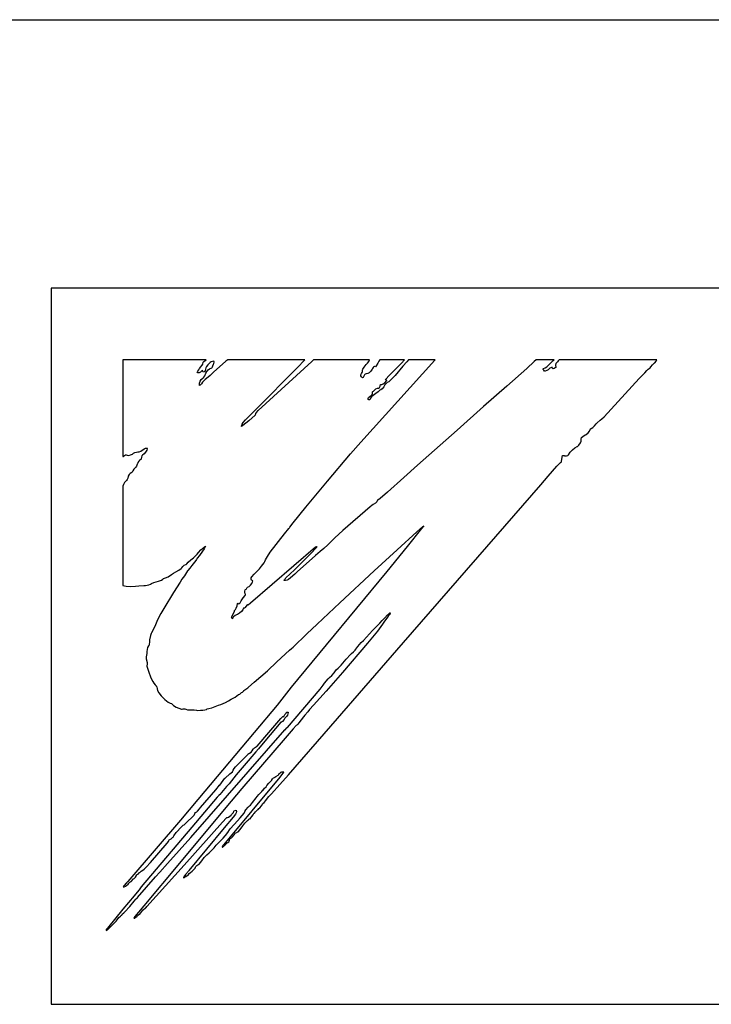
# Model space of a CAD drawing. Header units: millimetres. Extents: x 92 to 1223, y 92 to 847.
# Tile 25 of 41: x 731.32 to 735.19, y 649.5 to 655. Entities that reach past the tile are written whole.
import ezdxf

# ---------------------------------------------------------------- set-up
doc = ezdxf.new("R2010")
doc.units = ezdxf.units.MM
doc.header["$LTSCALE"] = 69.3
doc.layers.add('ALL_CURVE', color=7, linetype='CONTINUOUS')
doc.layers.add('ALL_FEATURES', color=7, linetype='CONTINUOUS')

msp = doc.modelspace()

# ---------------------------------------------------------------- linework, layer by layer
at = {"layer": 'ALL_CURVE', "color": 4, "linetype": 'CONTINUOUS'}
for p, q in [((731.5, 653.5), (731.5, 649.5)), ((768.5, 653.5), (731.5, 653.5)), ((731.5, 649.5), (749.5, 649.5))]:
    msp.add_line(p, q, dxfattribs=at)
at = {"layer": 'ALL_FEATURES', "color": 7, "linetype": 'CONTINUOUS'}
msp.add_line((661, 655), (769, 655), dxfattribs=at)
at = {"layer": 'ALL_FEATURES', "color": 40, "linetype": 'CONTINUOUS'}
for p, q in [((731.9, 653.1), (731.9, 652.5596)), ((732.3646, 653.1), (731.9, 653.1)), ((732.3409, 653.0682), (732.3436, 653.0707)), ((732.3436, 653.0707), (732.3471, 653.0767)), ((732.3471, 653.0767), (732.3486, 653.0875)), ((732.3486, 653.0875), (732.3529, 653.0907)), ((732.3529, 653.0907), (732.3633, 653.0984)), ((732.3633, 653.0984), (732.3646, 653.1)), ((732.3738, 653.0715), (732.3667, 653.062)), ((732.3831, 653.0815), (732.3738, 653.0715)), ((732.3881, 653.0851), (732.3831, 653.0815)), ((732.3938, 653.0881), (732.3881, 653.0851)), ((732.4082, 653.0925), (732.3938, 653.0881)), ((732.4021, 653.0674), (732.4051, 653.0751)), ((732.4755, 653.0921), (732.4051, 653.0304)), ((732.4051, 653.0751), (732.4073, 653.0794)), ((732.4073, 653.0794), (732.4091, 653.0868)), ((732.4091, 653.0868), (732.4082, 653.0925)), ((732.4802, 653.0964), (732.4755, 653.0921)), ((732.4854, 653.1), (732.4802, 653.0964)), ((732.9156, 653.1), (732.4854, 653.1)), ((732.9547, 653.091), (732.6549, 652.8166)), ((732.8746, 653.0577), (732.9135, 653.0976)), ((732.9135, 653.0976), (732.9156, 653.1)), ((732.9648, 653.1), (732.9547, 653.091)), ((733.2765, 653.1), (732.9648, 653.1)), ((733.2283, 652.6404), (733.6419, 653.0976)), ((733.2476, 653.059), (733.2596, 653.0735)), ((733.2596, 653.0735), (733.2658, 653.0808)), ((733.2658, 653.0808), (733.2729, 653.0908)), ((733.2729, 653.0908), (733.2765, 653.1)), ((733.3243, 653.0822), (733.3152, 653.0664)), ((733.3299, 653.0919), (733.3243, 653.0822)), ((733.3358, 653.1), (733.3299, 653.0919)), ((733.4736, 653.1), (733.3358, 653.1)), ((733.4366, 653.0622), (733.4557, 653.0815)), ((733.4557, 653.0815), (733.4736, 653.1)), ((733.4857, 653.0894), (733.4644, 653.0646)), ((733.4955, 653.1), (733.4857, 653.0894)), ((733.6439, 653.1), (733.4955, 653.1)), ((733.6419, 653.0976), (733.6439, 653.1)), ((734.1967, 653.0902), (734.1552, 653.0521)), ((734.2077, 653.1), (734.1967, 653.0902)), ((734.3089, 653.1), (734.2077, 653.1)), ((734.2686, 653.0618), (734.2829, 653.0751)), ((734.2829, 653.0751), (734.291, 653.0836)), ((734.291, 653.0836), (734.3037, 653.0964)), ((734.3037, 653.0964), (734.3089, 653.1)), ((734.3187, 653.079), (734.3164, 653.0703)), ((734.3164, 653.0703), (734.3172, 653.0577)), ((734.3231, 653.085), (734.3187, 653.079)), ((734.3237, 653.0855), (734.3231, 653.085)), ((734.3277, 653.0891), (734.3237, 653.0855)), ((734.331, 653.0936), (734.3277, 653.0891)), ((734.3365, 653.1), (734.331, 653.0936)), ((734.8826, 653.1), (734.3365, 653.1)), ((734.8496, 653.0617), (734.8572, 653.0716)), ((734.8572, 653.0716), (734.8688, 653.0825)), ((734.8688, 653.0825), (734.8705, 653.084)), ((734.8705, 653.084), (734.8786, 653.0925)), ((734.8786, 653.0925), (734.8826, 653.1)), ((732.3142, 653.0285), (732.3185, 653.0362)), ((732.3189, 653.0271), (732.3142, 653.0285)), ((732.3185, 653.0362), (732.3242, 653.0436)), ((732.3261, 653.028), (732.3189, 653.0271)), ((732.3242, 653.0436), (732.3287, 653.0512)), ((732.3328, 653.0304), (732.3261, 653.028)), ((732.3287, 653.0512), (732.3345, 653.0617)), ((732.3369, 653.0339), (732.3328, 653.0304)), ((732.3345, 653.0617), (732.3409, 653.0682)), ((732.3409, 653.0383), (732.3369, 653.0339)), ((732.3449, 653.0403), (732.3409, 653.0383)), ((732.3467, 653.0343), (732.3449, 653.0403)), ((732.3492, 653.0307), (732.3467, 653.0343)), ((732.3536, 653.0329), (732.3492, 653.0307)), ((732.3567, 653.0354), (732.3536, 653.0329)), ((732.3603, 653.0411), (732.3567, 653.0354)), ((732.3582, 653.0115), (732.3631, 653.025)), ((732.3632, 653.0544), (732.3603, 653.0411)), ((732.3631, 653.025), (732.3687, 653.0357)), ((732.3667, 653.062), (732.3632, 653.0544)), ((732.3687, 653.0357), (732.3756, 653.0437)), ((732.3756, 653.0437), (732.3843, 653.049)), ((732.3843, 653.049), (732.3958, 653.055)), ((732.4051, 653.0304), (732.3873, 653.0132)), ((732.3958, 653.055), (732.3987, 653.0576)), ((732.3987, 653.0576), (732.4004, 653.0602)), ((732.4004, 653.0602), (732.4018, 653.0661)), ((732.4018, 653.0661), (732.4021, 653.0674)), ((732.642, 652.8231), (732.8746, 653.0577)), ((733.229, 653.0102), (733.2293, 653.0164)), ((733.2293, 653.0164), (733.2329, 653.0243)), ((733.2329, 653.0243), (733.2364, 653.0295)), ((733.2364, 653.0295), (733.2379, 653.034)), ((733.2379, 653.034), (733.2382, 653.043)), ((733.2382, 653.043), (733.2383, 653.0437)), ((733.2383, 653.0437), (733.2395, 653.0484)), ((733.2395, 653.0484), (733.2476, 653.059)), ((733.2497, 653.0154), (733.2446, 653.0058)), ((733.254, 653.0203), (733.2497, 653.0154)), ((733.2584, 653.0217), (733.254, 653.0203)), ((733.2671, 653.0231), (733.2584, 653.0217)), ((733.2757, 653.0277), (733.2671, 653.0231)), ((733.2841, 653.0358), (733.2757, 653.0277)), ((733.2919, 653.0474), (733.2841, 653.0358)), ((733.2944, 653.0521), (733.2919, 653.0474)), ((733.297, 653.0566), (733.2944, 653.0521)), ((733.2996, 653.0595), (733.297, 653.0566)), ((733.3046, 653.062), (733.2996, 653.0595)), ((733.3115, 653.0617), (733.3046, 653.062)), ((733.3152, 653.0664), (733.3115, 653.0617)), ((733.3859, 653.0109), (733.4366, 653.0622)), ((733.4644, 653.0646), (733.4198, 653.0133)), ((734.1552, 653.0521), (734.0444, 652.9538)), ((734.2478, 653.0506), (734.2488, 653.0518)), ((734.2478, 653.0467), (734.2478, 653.0506)), ((734.2502, 653.0418), (734.2478, 653.0467)), ((734.2488, 653.0518), (734.2583, 653.0549)), ((734.2548, 653.0371), (734.2502, 653.0418)), ((734.2582, 653.0363), (734.2548, 653.0371)), ((734.268, 653.0401), (734.2582, 653.0363)), ((734.2583, 653.0549), (734.2686, 653.0618)), ((734.2745, 653.0442), (734.268, 653.0401)), ((734.2799, 653.0496), (734.2745, 653.0442)), ((734.2848, 653.0542), (734.2799, 653.0496)), ((734.2933, 653.0579), (734.2848, 653.0542)), ((734.2967, 653.059), (734.2933, 653.0579)), ((734.2997, 653.0524), (734.2967, 653.059)), ((734.3016, 653.0508), (734.2997, 653.0524)), ((734.3036, 653.0502), (734.3016, 653.0508)), ((734.3082, 653.0512), (734.3036, 653.0502)), ((734.3142, 653.0553), (734.3082, 653.0512)), ((734.3172, 653.0577), (734.3142, 653.0553)), ((734.799, 653.0103), (734.8155, 653.0269)), ((734.8155, 653.0269), (734.8257, 653.04)), ((734.8257, 653.04), (734.8313, 653.0461)), ((734.8313, 653.0461), (734.8346, 653.0485)), ((734.8346, 653.0485), (734.8443, 653.0556)), ((734.8443, 653.0556), (734.8496, 653.0617)), ((732.3281, 652.9572), (732.3284, 652.9703)), ((732.3284, 652.9703), (732.3296, 652.9761)), ((732.3296, 652.9761), (732.3315, 652.9811)), ((732.3381, 652.9668), (732.3307, 652.9585)), ((732.3315, 652.9811), (732.3374, 652.9898)), ((732.3374, 652.9898), (732.3479, 652.9995)), ((732.3451, 652.9751), (732.3381, 652.9668)), ((732.3603, 652.991), (732.3451, 652.9751)), ((732.3479, 652.9995), (732.3521, 653.0035)), ((732.3521, 653.0035), (732.3582, 653.0115)), ((732.3756, 653.0034), (732.3603, 652.991)), ((732.3873, 653.0132), (732.3756, 653.0034)), ((733.2319, 653.0048), (733.229, 653.0102)), ((733.2389, 653.0003), (733.2319, 653.0048)), ((733.2414, 653.001), (733.2389, 653.0003)), ((733.2446, 653.0058), (733.2414, 653.001)), ((733.3373, 652.9527), (733.3388, 652.9621)), ((733.3388, 652.9621), (733.3454, 652.962)), ((733.3454, 652.962), (733.3531, 652.9651)), ((733.3531, 652.9651), (733.3624, 652.9723)), ((733.3624, 652.9723), (733.3725, 652.983)), ((733.3703, 652.9684), (733.363, 652.9596)), ((733.3673, 652.9894), (733.3697, 652.993)), ((733.3684, 652.9873), (733.3673, 652.9894)), ((733.3729, 652.9859), (733.3684, 652.9873)), ((733.3697, 652.993), (733.3859, 653.0109)), ((733.3766, 652.9727), (733.3703, 652.9684)), ((733.3725, 652.983), (733.3748, 652.9854)), ((733.3748, 652.9854), (733.3729, 652.9859)), ((733.3862, 652.978), (733.3766, 652.9727)), ((733.3921, 652.9839), (733.3862, 652.978)), ((733.4198, 653.0133), (733.3921, 652.9839)), ((734.5871, 652.7816), (734.7835, 652.9966)), ((734.7835, 652.9966), (734.7923, 653.0044)), ((734.7923, 653.0044), (734.799, 653.0103)), ((732.3307, 652.9585), (732.3281, 652.9572)), ((733.2864, 652.9003), (733.2915, 652.9058)), ((733.2915, 652.9058), (733.2935, 652.9119)), ((733.2932, 652.917), (733.2947, 652.9217)), ((733.2935, 652.9119), (733.2932, 652.917)), ((733.2947, 652.9217), (733.2968, 652.9238)), ((733.2968, 652.9238), (733.3001, 652.9258)), ((733.3124, 652.9111), (733.2981, 652.9016)), ((733.3001, 652.9258), (733.3025, 652.9284)), ((733.3025, 652.9284), (733.3066, 652.9333)), ((733.3066, 652.9333), (733.3134, 652.9383)), ((733.326, 652.9212), (733.3124, 652.9111)), ((733.3134, 652.9383), (733.3223, 652.941)), ((733.3223, 652.941), (733.327, 652.9423)), ((733.3344, 652.9302), (733.326, 652.9212)), ((733.327, 652.9423), (733.3332, 652.9463)), ((733.3332, 652.9463), (733.3373, 652.9527)), ((733.3413, 652.9326), (733.3344, 652.9302)), ((733.3482, 652.9386), (733.3413, 652.9326)), ((733.3565, 652.9498), (733.3482, 652.9386)), ((733.363, 652.9596), (733.3565, 652.9498)), ((734.0444, 652.9538), (733.9142, 652.8396)), ((733.2692, 652.8839), (733.2724, 652.8895)), ((733.2696, 652.8793), (733.2692, 652.8839)), ((733.2703, 652.8781), (733.2696, 652.8793)), ((733.2738, 652.8757), (733.2703, 652.8781)), ((733.2724, 652.8895), (733.2791, 652.8951)), ((733.2783, 652.8765), (733.2738, 652.8757)), ((733.28, 652.8791), (733.2783, 652.8765)), ((733.2791, 652.8951), (733.2864, 652.9003)), ((733.2826, 652.8861), (733.28, 652.8791)), ((733.2879, 652.8932), (733.2826, 652.8861)), ((733.2981, 652.9016), (733.2879, 652.8932)), ((732.599, 652.78), (732.642, 652.8231)), ((732.641, 652.8003), (732.6394, 652.7912)), ((732.6454, 652.8079), (732.641, 652.8003)), ((732.652, 652.8143), (732.6454, 652.8079)), ((732.6549, 652.8166), (732.652, 652.8143)), ((733.9142, 652.8396), (733.7679, 652.7071)), ((732.5652, 652.7394), (732.5656, 652.7402)), ((732.5656, 652.7402), (732.5711, 652.7493)), ((732.6027, 652.76), (732.5701, 652.733)), ((732.5711, 652.7493), (732.584, 652.7647)), ((732.584, 652.7647), (732.599, 652.78)), ((732.6394, 652.7912), (732.6027, 652.76)), ((734.5344, 652.7316), (734.5427, 652.7421)), ((734.5427, 652.7421), (734.5486, 652.7487)), ((734.5486, 652.7487), (734.5649, 652.7621)), ((734.5649, 652.7621), (734.5744, 652.7698)), ((734.5744, 652.7698), (734.5871, 652.7816)), ((732.5701, 652.733), (732.5615, 652.7269)), ((732.5615, 652.7269), (732.5619, 652.7312)), ((732.5619, 652.7312), (732.5652, 652.7394)), ((733.7679, 652.7071), (733.5454, 652.5113)), ((734.4866, 652.6836), (734.498, 652.6925)), ((734.498, 652.6925), (734.5063, 652.7022)), ((734.5063, 652.7022), (734.512, 652.7139)), ((734.512, 652.7139), (734.5145, 652.7165)), ((734.5145, 652.7165), (734.5239, 652.7228)), ((734.5239, 652.7228), (734.5344, 652.7316)), ((733.1708, 652.5747), (733.2283, 652.6404)), ((734.4469, 652.624), (734.4556, 652.6364)), ((734.4556, 652.6364), (734.4596, 652.6455)), ((734.4592, 652.6553), (734.4595, 652.6592)), ((734.4599, 652.6509), (734.4592, 652.6553)), ((734.4595, 652.6592), (734.4623, 652.6658)), ((734.4596, 652.6455), (734.4599, 652.6509)), ((734.4623, 652.6658), (734.4687, 652.672)), ((734.4687, 652.672), (734.4813, 652.6802)), ((734.4813, 652.6802), (734.4866, 652.6836)), ((731.9535, 652.5735), (731.9592, 652.578)), ((731.9592, 652.578), (731.9667, 652.5829)), ((731.9667, 652.5829), (731.9756, 652.5851)), ((731.9756, 652.5851), (731.984, 652.5854)), ((731.984, 652.5854), (731.9902, 652.5861)), ((731.9902, 652.5861), (731.9997, 652.5907)), ((731.9997, 652.5907), (732.0179, 652.6036)), ((732.0179, 652.6036), (732.0262, 652.6071)), ((732.0263, 652.5839), (732.0179, 652.5744)), ((732.0262, 652.6071), (732.034, 652.6075)), ((732.033, 652.5963), (732.0263, 652.5839)), ((732.0361, 652.6022), (732.033, 652.5963)), ((732.034, 652.6075), (732.0359, 652.6067)), ((732.0359, 652.6067), (732.0367, 652.6055)), ((732.0367, 652.6055), (732.0361, 652.6022)), ((734.3882, 652.569), (734.3986, 652.5848)), ((734.3986, 652.5848), (734.411, 652.5981)), ((734.411, 652.5981), (734.4246, 652.6086)), ((734.4246, 652.6086), (734.437, 652.6154)), ((734.437, 652.6154), (734.4391, 652.6165)), ((734.4391, 652.6165), (734.4448, 652.6215)), ((734.4448, 652.6215), (734.4469, 652.624)), ((731.9, 652.5596), (731.9036, 652.56)), ((731.9036, 652.56), (731.9073, 652.564)), ((731.9073, 652.564), (731.9098, 652.5664)), ((731.9098, 652.5664), (731.9151, 652.5686)), ((731.9151, 652.5686), (731.9187, 652.5687)), ((731.9187, 652.5687), (731.9232, 652.5678)), ((731.9232, 652.5678), (731.933, 652.5664)), ((731.933, 652.5664), (731.9432, 652.5684)), ((731.9432, 652.5684), (731.9535, 652.5735)), ((731.9828, 652.5259), (731.9809, 652.519)), ((731.9882, 652.5332), (731.9828, 652.5259)), ((731.9929, 652.5377), (731.9882, 652.5332)), ((732.0011, 652.5451), (731.9929, 652.5377)), ((732.0037, 652.5554), (732.0011, 652.5451)), ((732.0063, 652.5637), (732.0037, 652.5554)), ((732.0099, 652.5676), (732.0063, 652.5637)), ((732.0179, 652.5744), (732.0099, 652.5676)), ((733.0423, 652.4229), (733.1708, 652.5747)), ((734.3235, 652.5054), (734.3433, 652.5264)), ((734.3433, 652.5264), (734.3488, 652.5308)), ((734.3488, 652.5308), (734.349, 652.533)), ((734.349, 652.533), (734.3529, 652.5571)), ((734.3529, 652.5571), (734.355, 652.5653)), ((734.355, 652.5653), (734.3653, 652.5647)), ((734.3653, 652.5647), (734.3672, 652.5645)), ((734.3672, 652.5645), (734.3781, 652.5639)), ((734.3781, 652.5639), (734.3844, 652.5654)), ((734.3844, 652.5654), (734.3882, 652.569)), ((731.9407, 652.4659), (731.9341, 652.4592)), ((731.9502, 652.4706), (731.9407, 652.4659)), ((731.952, 652.4729), (731.9502, 652.4706)), ((731.9553, 652.4791), (731.952, 652.4729)), ((731.9611, 652.4895), (731.9553, 652.4791)), ((731.9645, 652.493), (731.9611, 652.4895)), ((731.9707, 652.498), (731.9645, 652.493)), ((731.9764, 652.5065), (731.9707, 652.498)), ((731.9805, 652.5169), (731.9764, 652.5065)), ((731.9809, 652.519), (731.9805, 652.5169)), ((733.5454, 652.5113), (733.4698, 652.4424)), ((734.2752, 652.45), (734.3235, 652.5054)), ((731.9096, 652.4145), (731.9029, 652.4039)), ((731.9197, 652.4262), (731.9096, 652.4145)), ((731.9241, 652.4315), (731.9197, 652.4262)), ((731.9269, 652.4396), (731.9241, 652.4315)), ((731.9291, 652.4483), (731.9269, 652.4396)), ((731.9298, 652.4504), (731.9291, 652.4483)), ((731.9341, 652.4592), (731.9298, 652.4504)), ((732.922, 652.2779), (733.0423, 652.4229)), ((733.4698, 652.4424), (733.3778, 652.3603)), ((734.2337, 652.4017), (734.2752, 652.45)), ((731.9029, 652.4039), (731.9, 652.3949)), ((731.9, 652.3949), (731.9, 651.8393)), ((733.3778, 652.3603), (733.337, 652.3257)), ((733.4663, 651.5217), (734.2337, 652.4017)), ((733.3177, 652.3072), (733.31, 652.2996)), ((733.3223, 652.3158), (733.3177, 652.3072)), ((733.3246, 652.3166), (733.3223, 652.3158)), ((733.337, 652.3257), (733.3246, 652.3166)), ((732.8509, 652.1898), (732.922, 652.2779)), ((733.2808, 652.2794), (733.1287, 652.1461)), ((733.2904, 652.2872), (733.2808, 652.2794)), ((733.298, 652.2917), (733.2904, 652.2872)), ((733.31, 652.2996), (733.298, 652.2917)), ((732.8034, 652.1289), (732.8269, 652.1583)), ((732.8269, 652.1583), (732.8305, 652.1619)), ((732.8305, 652.1619), (732.8324, 652.1653)), ((732.8324, 652.1653), (732.8509, 652.1898)), ((733.1287, 652.1461), (733.0832, 652.1052)), ((733.4316, 652.0393), (733.5412, 652.1394)), ((733.5685, 652.1575), (733.4873, 652.0569)), ((733.5412, 652.1394), (733.575, 652.1689)), ((733.5802, 652.1727), (733.5685, 652.1575)), ((733.575, 652.1689), (733.5802, 652.1727)), ((732.7231, 652.0253), (732.8034, 652.1289)), ((733.0654, 652.088), (733.0442, 652.0672)), ((733.0832, 652.1052), (733.0654, 652.088)), ((732.3215, 652.0245), (732.3358, 652.0391)), ((732.344, 652.0303), (732.3269, 652.0072)), ((732.3358, 652.0391), (732.3532, 652.0535)), ((732.3533, 652.0442), (732.344, 652.0303)), ((732.3532, 652.0535), (732.3616, 652.0592)), ((732.3616, 652.0592), (732.3533, 652.0442)), ((732.976, 652.053), (732.6135, 651.7415)), ((732.7068, 652.0022), (732.7231, 652.0253)), ((732.9478, 652.0172), (732.9814, 652.0514)), ((732.9811, 652.0542), (732.976, 652.053)), ((733.0027, 652.0297), (732.9761, 652.0072)), ((732.9857, 652.0564), (732.9811, 652.0542)), ((732.9814, 652.0514), (732.9857, 652.0564)), ((733.0216, 652.0461), (733.0027, 652.0297)), ((733.0442, 652.0672), (733.0216, 652.0461)), ((733.304, 651.9211), (733.4316, 652.0393)), ((733.4873, 652.0569), (733.3735, 651.9173)), ((732.2641, 651.969), (732.2793, 651.9823)), ((732.2793, 651.9823), (732.2942, 651.9941)), ((732.307, 651.9794), (732.2842, 651.9504)), ((732.2942, 651.9941), (732.3078, 652.0062)), ((732.311, 651.9855), (732.307, 651.9794)), ((732.3078, 652.0062), (732.3139, 652.0139)), ((732.3155, 651.9927), (732.311, 651.9855)), ((732.3139, 652.0139), (732.3215, 652.0245)), ((732.3269, 652.0072), (732.3155, 651.9927)), ((732.689, 651.9667), (732.6925, 651.9731)), ((732.6925, 651.9731), (732.6959, 651.9821)), ((732.6959, 651.9821), (732.7068, 652.0022)), ((732.8575, 651.9277), (732.9478, 652.0172)), ((732.9761, 652.0072), (732.8736, 651.9161)), ((732.1824, 651.909), (732.195, 651.9164)), ((732.195, 651.9164), (732.2116, 651.9255)), ((732.2116, 651.9255), (732.2263, 651.9353)), ((732.2263, 651.9353), (732.2296, 651.9386)), ((732.2296, 651.9386), (732.2349, 651.9464)), ((732.2349, 651.9464), (732.2424, 651.9521)), ((732.2424, 651.9521), (732.2522, 651.9569)), ((732.2616, 651.9216), (732.2441, 651.8942)), ((732.2522, 651.9569), (732.2531, 651.9573)), ((732.2531, 651.9573), (732.2567, 651.9601)), ((732.2567, 651.9601), (732.2641, 651.969)), ((732.262, 651.9223), (732.2616, 651.9216)), ((732.2733, 651.9369), (732.262, 651.9223)), ((732.2842, 651.9504), (732.2733, 651.9369)), ((732.6415, 651.9109), (732.6558, 651.9248)), ((732.6558, 651.9248), (732.6636, 651.9333)), ((732.6636, 651.9333), (732.6743, 651.9465)), ((732.6743, 651.9465), (732.689, 651.9667)), ((732.8106, 651.8817), (732.8575, 651.9277)), ((732.8736, 651.9161), (732.8603, 651.9022)), ((733.3735, 651.9173), (733.0358, 651.5084)), ((733.1116, 651.7418), (733.304, 651.9211)), ((732.0729, 651.8563), (732.0985, 651.8637)), ((732.0985, 651.8637), (732.1157, 651.8691)), ((732.1157, 651.8691), (732.1233, 651.874)), ((732.1233, 651.874), (732.1255, 651.8772)), ((732.1255, 651.8772), (732.127, 651.8789)), ((732.127, 651.8789), (732.1385, 651.8818)), ((732.1385, 651.8818), (732.1524, 651.8886)), ((732.1524, 651.8886), (732.171, 651.901)), ((732.171, 651.901), (732.1824, 651.909)), ((732.2296, 651.874), (732.219, 651.8584)), ((732.2441, 651.8942), (732.2296, 651.874)), ((732.6166, 651.8749), (732.617, 651.8823)), ((732.6191, 651.8692), (732.6166, 651.8749)), ((732.617, 651.8823), (732.62, 651.8871)), ((732.6236, 651.8647), (732.6191, 651.8692)), ((732.62, 651.8871), (732.6336, 651.9028)), ((732.6254, 651.8631), (732.6236, 651.8647)), ((732.6245, 651.8596), (732.6254, 651.8631)), ((732.6336, 651.9028), (732.6415, 651.9109)), ((732.801, 651.868), (732.8027, 651.8734)), ((732.8073, 651.868), (732.801, 651.868)), ((732.8027, 651.8734), (732.8074, 651.8786)), ((732.8183, 651.8695), (732.8073, 651.868)), ((732.8074, 651.8786), (732.8106, 651.8817)), ((732.8258, 651.873), (732.8183, 651.8695)), ((732.8368, 651.8818), (732.8258, 651.873)), ((732.8603, 651.9022), (732.8368, 651.8818)), ((731.9, 651.8393), (731.9179, 651.8354)), ((731.9179, 651.8354), (731.9416, 651.8337)), ((731.9416, 651.8337), (731.9711, 651.8348)), ((731.9711, 651.8348), (731.989, 651.8367)), ((731.989, 651.8367), (732.0164, 651.8393)), ((732.0164, 651.8393), (732.0254, 651.8402)), ((732.0254, 651.8402), (732.0449, 651.8431)), ((732.0449, 651.8431), (732.0533, 651.8464)), ((732.0533, 651.8464), (732.0589, 651.8498)), ((732.0589, 651.8498), (732.0729, 651.8563)), ((732.219, 651.8584), (732.1824, 651.8007)), ((732.5805, 651.8086), (732.583, 651.8143)), ((732.5808, 651.8012), (732.5805, 651.8086)), ((732.583, 651.8143), (732.5854, 651.8167)), ((732.5854, 651.8167), (732.5888, 651.8187)), ((732.5888, 651.8187), (732.591, 651.8213)), ((732.591, 651.8213), (732.5945, 651.8275)), ((732.5945, 651.8275), (732.5965, 651.8295)), ((732.5965, 651.8295), (732.6046, 651.8332)), ((732.6046, 651.8332), (732.6127, 651.8404)), ((732.6127, 651.8404), (732.6203, 651.8512)), ((732.6203, 651.8512), (732.6245, 651.8596)), ((732.166, 651.7725), (732.145, 651.7383)), ((732.1824, 651.8007), (732.166, 651.7725)), ((732.5546, 651.7433), (732.5605, 651.7536)), ((732.5605, 651.7536), (732.5724, 651.7699)), ((732.5724, 651.7699), (732.5832, 651.7843)), ((732.5836, 651.7921), (732.5808, 651.8012)), ((732.5832, 651.7843), (732.585, 651.788)), ((732.5839, 651.7916), (732.5836, 651.7921)), ((732.585, 651.788), (732.5839, 651.7916)), ((732.145, 651.7383), (732.112, 651.6829)), ((732.5205, 651.6872), (732.5234, 651.6959)), ((732.523, 651.7005), (732.5285, 651.7048)), ((732.5234, 651.6959), (732.523, 651.7005)), ((732.5285, 651.7048), (732.5333, 651.713)), ((732.5333, 651.713), (732.5375, 651.7257)), ((732.5375, 651.7257), (732.5405, 651.7381)), ((732.5405, 651.7381), (732.5416, 651.7402)), ((732.5416, 651.7402), (732.544, 651.7395)), ((732.544, 651.7395), (732.5479, 651.7376)), ((732.5479, 651.7376), (732.5513, 651.7383)), ((732.5513, 651.7383), (732.5546, 651.7433)), ((732.5691, 651.7032), (732.5624, 651.6939)), ((732.5736, 651.7129), (732.5691, 651.7032)), ((732.5766, 651.7125), (732.5736, 651.7129)), ((732.5792, 651.7131), (732.5766, 651.7125)), ((732.5835, 651.7164), (732.5792, 651.7131)), ((732.5919, 651.7294), (732.5835, 651.7164)), ((732.5954, 651.7316), (732.5919, 651.7294)), ((732.5975, 651.7314), (732.5954, 651.7316)), ((732.5999, 651.7303), (732.5975, 651.7314)), ((732.6135, 651.7415), (732.5999, 651.7303)), ((732.9853, 651.6241), (733.1116, 651.7418)), ((732.0933, 651.6479), (732.0852, 651.6291)), ((732.112, 651.6829), (732.0933, 651.6479)), ((732.5063, 651.6614), (732.5078, 651.6646)), ((732.5076, 651.6576), (732.5063, 651.6614)), ((732.5115, 651.6539), (732.5076, 651.6576)), ((732.5078, 651.6646), (732.5128, 651.6728)), ((732.5148, 651.6599), (732.5115, 651.6539)), ((732.5128, 651.6728), (732.5205, 651.6872)), ((732.5184, 651.6647), (732.5148, 651.6599)), ((732.5265, 651.6716), (732.5184, 651.6647)), ((732.5378, 651.6775), (732.5265, 651.6716)), ((732.5393, 651.6782), (732.5378, 651.6775)), ((732.5515, 651.6848), (732.5393, 651.6782)), ((732.5624, 651.6939), (732.5515, 651.6848)), ((733.3346, 651.6299), (733.3484, 651.6446)), ((733.3484, 651.6446), (733.3625, 651.6592)), ((733.3611, 651.6406), (733.3496, 651.6226)), ((733.3691, 651.6487), (733.3611, 651.6406)), ((733.3625, 651.6592), (733.3779, 651.6756)), ((733.3781, 651.6628), (733.3691, 651.6487)), ((733.3779, 651.6756), (733.3835, 651.6799)), ((733.3841, 651.6725), (733.3781, 651.6628)), ((733.3835, 651.6799), (733.3887, 651.684)), ((733.3903, 651.6775), (733.3841, 651.6725)), ((733.3887, 651.684), (733.39, 651.6868)), ((733.39, 651.6868), (733.3909, 651.6874)), ((733.3914, 651.6791), (733.3903, 651.6775)), ((733.3909, 651.6874), (733.3921, 651.6871)), ((733.3933, 651.6845), (733.3914, 651.6791)), ((733.3921, 651.6871), (733.3933, 651.6845)), ((732.0775, 651.6098), (732.0603, 651.5742)), ((732.0852, 651.6291), (732.0775, 651.6098)), ((732.9279, 651.5695), (732.9853, 651.6241)), ((733.2429, 651.5323), (733.2949, 651.5872)), ((733.3213, 651.5852), (733.2657, 651.5173)), ((733.2949, 651.5872), (733.3346, 651.6299)), ((733.3496, 651.6226), (733.3213, 651.5852)), ((732.0489, 651.5354), (732.048, 651.5286)), ((732.0541, 651.5602), (732.0489, 651.5354)), ((732.058, 651.5713), (732.0541, 651.5602)), ((732.0603, 651.5742), (732.058, 651.5713)), ((732.8504, 651.4944), (732.9279, 651.5695)), ((733.2317, 651.5208), (733.2429, 651.5323)), ((732.035, 651.4827), (732.034, 651.4715)), ((732.0381, 651.494), (732.035, 651.4827)), ((732.0423, 651.5023), (732.0381, 651.494)), ((732.0461, 651.5056), (732.0423, 651.5023)), ((732.048, 651.5286), (732.0461, 651.5056)), ((732.7606, 651.4126), (732.8314, 651.4775)), ((732.8314, 651.4775), (732.842, 651.4867)), ((733.0358, 651.5084), (732.8405, 651.2708)), ((732.842, 651.4867), (732.8504, 651.4944)), ((733.062, 651.0529), (733.4663, 651.5217)), ((733.2657, 651.5173), (733.1265, 651.3535)), ((733.1879, 651.4692), (733.1964, 651.4788)), ((733.1964, 651.4788), (733.2008, 651.4835)), ((733.2008, 651.4835), (733.2124, 651.4992)), ((733.2124, 651.4992), (733.2317, 651.5208)), ((732.0311, 651.4508), (732.0294, 651.4417)), ((732.0294, 651.4417), (732.0296, 651.4364)), ((732.0296, 651.4364), (732.0308, 651.4299)), ((732.0308, 651.4299), (732.0348, 651.409)), ((732.0332, 651.459), (732.0311, 651.4508)), ((732.034, 651.4715), (732.0332, 651.459)), ((733.1194, 651.3942), (733.1476, 651.4282)), ((733.1476, 651.4282), (733.1703, 651.4542)), ((733.1703, 651.4542), (733.1768, 651.4603)), ((733.1768, 651.4603), (733.1879, 651.4692)), ((732.0347, 651.3964), (732.034, 651.3924)), ((732.034, 651.3924), (732.034, 651.388)), ((732.034, 651.388), (732.0433, 651.3602)), ((732.0348, 651.409), (732.0347, 651.3964)), ((732.7073, 651.3635), (732.7606, 651.4126)), ((733.0879, 651.3635), (733.0911, 651.3675)), ((733.0911, 651.3675), (733.1031, 651.3772)), ((733.1031, 651.3772), (733.1194, 651.3942)), ((732.0433, 651.3602), (732.0566, 651.3241)), ((732.0566, 651.3241), (732.0671, 651.3024)), ((732.6331, 651.3002), (732.7073, 651.3635)), ((733.0266, 651.2932), (733.0461, 651.3175)), ((733.1265, 651.3535), (733.035, 651.2496)), ((733.0461, 651.3175), (733.0533, 651.3247)), ((733.0533, 651.3247), (733.0664, 651.3362)), ((733.0664, 651.3362), (733.0792, 651.3512)), ((733.0792, 651.3512), (733.0879, 651.3635)), ((732.0671, 651.3024), (732.0729, 651.2931)), ((732.0729, 651.2931), (732.0796, 651.2843)), ((732.0796, 651.2843), (732.0857, 651.2784)), ((732.0857, 651.2784), (732.0865, 651.2777)), ((732.0865, 651.2777), (732.0899, 651.2727)), ((732.0899, 651.2727), (732.0917, 651.262)), ((732.0917, 651.262), (732.0939, 651.2527)), ((732.5761, 651.2527), (732.5858, 651.2611)), ((732.5858, 651.2611), (732.5972, 651.2673)), ((732.5972, 651.2673), (732.6019, 651.2708)), ((732.6019, 651.2708), (732.6331, 651.3002)), ((732.8405, 651.2708), (732.7611, 651.1719)), ((732.8193, 651.0466), (733.0015, 651.2611)), ((733.0015, 651.2611), (733.0182, 651.2824)), ((733.0182, 651.2824), (733.0266, 651.2932)), ((732.0939, 651.2527), (732.1007, 651.2399)), ((732.1007, 651.2399), (732.1134, 651.2233)), ((732.1134, 651.2233), (732.1319, 651.2044)), ((732.1319, 651.2044), (732.1344, 651.2022)), ((732.1344, 651.2022), (732.1525, 651.1882)), ((732.4892, 651.1947), (732.5047, 651.2044)), ((732.5047, 651.2044), (732.5124, 651.2089)), ((732.5124, 651.2089), (732.5261, 651.2158)), ((732.5261, 651.2158), (732.5358, 651.2229)), ((732.5358, 651.2229), (732.5455, 651.2301)), ((732.5455, 651.2301), (732.5522, 651.2328)), ((732.5522, 651.2328), (732.5542, 651.2346)), ((732.5542, 651.2346), (732.5579, 651.2388)), ((732.5579, 651.2388), (732.5633, 651.2409)), ((732.5633, 651.2409), (732.5671, 651.243)), ((732.5671, 651.243), (732.5745, 651.251)), ((732.5745, 651.251), (732.5761, 651.2527)), ((733.035, 651.2496), (732.9641, 651.1703)), ((732.1525, 651.1882), (732.1648, 651.1814)), ((732.1648, 651.1814), (732.1718, 651.1798)), ((732.1718, 651.1798), (732.1747, 651.1771)), ((732.1747, 651.1771), (732.1753, 651.1764)), ((732.1753, 651.1764), (732.1827, 651.1695)), ((732.1827, 651.1695), (732.1983, 651.1605)), ((732.1983, 651.1605), (732.2265, 651.1491)), ((732.2265, 651.1491), (732.231, 651.149)), ((732.231, 651.149), (732.2359, 651.1496)), ((732.2359, 651.1496), (732.2452, 651.15)), ((732.2452, 651.15), (732.2518, 651.1481)), ((732.2518, 651.1481), (732.2599, 651.1455)), ((732.2599, 651.1455), (732.2728, 651.1448)), ((732.2728, 651.1448), (732.2819, 651.145)), ((732.2819, 651.145), (732.2986, 651.1448)), ((732.357, 651.1441), (732.3665, 651.1476)), ((732.3665, 651.1476), (732.3715, 651.1499)), ((732.3715, 651.1499), (732.3804, 651.1528)), ((732.3804, 651.1528), (732.3959, 651.1569)), ((732.3959, 651.1569), (732.4339, 651.1701)), ((732.4339, 651.1701), (732.4463, 651.1748)), ((732.4463, 651.1748), (732.4724, 651.1853)), ((732.4724, 651.1853), (732.4892, 651.1947)), ((732.7611, 651.1719), (732.634, 651.0189)), ((732.9425, 651.1466), (732.9323, 651.1343)), ((732.9641, 651.1703), (732.9425, 651.1466)), ((732.2986, 651.1448), (732.3104, 651.1425)), ((732.3104, 651.1425), (732.3168, 651.1421)), ((732.3168, 651.1421), (732.3338, 651.1433)), ((732.3338, 651.1433), (732.347, 651.1435)), ((732.347, 651.1435), (732.357, 651.1441)), ((732.7153, 651.0176), (732.7818, 651.0966)), ((732.7818, 651.0966), (732.7871, 651.1027)), ((732.7871, 651.1027), (732.7927, 651.1068)), ((732.7998, 651.0912), (732.7908, 651.08)), ((732.7927, 651.1068), (732.7995, 651.1075)), ((732.7995, 651.1075), (732.7997, 651.1083)), ((732.7997, 651.1083), (732.8045, 651.1187)), ((732.8053, 651.0984), (732.7998, 651.0912)), ((732.8045, 651.1187), (732.8075, 651.1226)), ((732.8131, 651.1072), (732.8053, 651.0984)), ((732.8075, 651.1226), (732.8113, 651.1258)), ((732.8113, 651.1258), (732.8133, 651.1302)), ((732.8192, 651.1145), (732.8131, 651.1072)), ((732.8133, 651.1302), (732.814, 651.131)), ((732.814, 651.131), (732.8183, 651.1328)), ((732.8183, 651.1328), (732.8227, 651.1314)), ((732.8219, 651.1223), (732.8192, 651.1145)), ((732.8226, 651.1305), (732.8219, 651.1223)), ((732.8227, 651.1314), (732.8226, 651.1305)), ((732.917, 651.115), (732.8873, 651.0795)), ((732.9323, 651.1343), (732.917, 651.115)), ((732.7824, 651.0758), (732.6931, 650.9705)), ((732.7858, 651.076), (732.7824, 651.0758)), ((732.7908, 651.08), (732.7858, 651.076)), ((732.8056, 651.0339), (732.8151, 651.0436)), ((732.8514, 651.0392), (732.8062, 650.9862)), ((732.8151, 651.0436), (732.8193, 651.0466)), ((732.8246, 650.7823), (733.062, 651.0529)), ((732.8672, 651.0565), (732.8514, 651.0392)), ((732.8713, 651.0601), (732.8672, 651.0565)), ((732.8776, 651.0648), (732.8713, 651.0601)), ((732.8834, 651.0726), (732.8776, 651.0648)), ((732.8846, 651.0746), (732.8834, 651.0726)), ((732.8873, 651.0795), (732.8846, 651.0746)), ((732.2787, 650.4325), (732.8047, 651.033)), ((732.634, 651.0189), (732.3184, 650.6436)), ((732.8062, 650.9862), (732.5641, 650.7052)), ((732.6505, 650.9424), (732.7153, 651.0176)), ((732.8047, 651.033), (732.8056, 651.0339)), ((732.6226, 650.9156), (732.6273, 650.9256)), ((732.6273, 650.9256), (732.6297, 650.9288)), ((732.6297, 650.9288), (732.6342, 650.9328)), ((732.6342, 650.9328), (732.6455, 650.9405)), ((732.6567, 650.9269), (732.6431, 650.9101)), ((732.6455, 650.9405), (732.6505, 650.9424)), ((732.6931, 650.9705), (732.6567, 650.9269)), ((732.5295, 650.8266), (732.5748, 650.8722)), ((732.5748, 650.8722), (732.5956, 650.8928)), ((732.6321, 650.8981), (732.5889, 650.8469)), ((732.5956, 650.8928), (732.5974, 650.8968)), ((732.5974, 650.8968), (732.6028, 650.9004)), ((732.6028, 650.9004), (732.6069, 650.9026)), ((732.6069, 650.9026), (732.6159, 650.9083)), ((732.6159, 650.9083), (732.6226, 650.9156)), ((732.6431, 650.9101), (732.6321, 650.8981)), ((732.5151, 650.8073), (732.5215, 650.8176)), ((732.5215, 650.8176), (732.5295, 650.8266)), ((732.5889, 650.8469), (732.5335, 650.782)), ((732.441, 650.7245), (732.4693, 650.763)), ((732.7762, 650.7694), (732.4634, 650.3919)), ((732.4693, 650.763), (732.4704, 650.7641)), ((732.4704, 650.7641), (732.4964, 650.7867)), ((732.5335, 650.782), (732.4926, 650.7323)), ((732.4964, 650.7867), (732.5124, 650.7984)), ((732.5124, 650.7984), (732.5151, 650.8073)), ((732.7347, 650.7593), (732.7414, 650.7652)), ((732.7414, 650.7652), (732.7461, 650.7666)), ((732.7461, 650.7666), (732.7487, 650.7682)), ((732.7487, 650.7682), (732.7538, 650.7727)), ((732.7538, 650.7727), (732.7675, 650.7794)), ((732.7675, 650.7794), (732.7704, 650.7843)), ((732.7704, 650.7843), (732.7729, 650.7884)), ((732.7729, 650.7884), (732.7806, 650.7922)), ((732.7972, 650.7959), (732.7762, 650.7694)), ((732.7768, 650.7284), (732.8246, 650.7823)), ((732.7806, 650.7922), (732.7815, 650.7949)), ((732.7815, 650.7949), (732.783, 650.7967)), ((732.783, 650.7967), (732.7874, 650.7982)), ((732.7874, 650.7982), (732.7915, 650.7984)), ((732.7915, 650.7984), (732.7992, 650.799)), ((732.7992, 650.799), (732.7972, 650.7959)), ((732.4197, 650.6979), (732.4401, 650.7234)), ((732.4401, 650.7234), (732.441, 650.7245)), ((732.4783, 650.716), (732.4504, 650.6839)), ((732.5641, 650.7052), (732.4752, 650.6001)), ((732.4926, 650.7323), (732.4783, 650.716)), ((732.6829, 650.6967), (732.6914, 650.707)), ((732.6914, 650.707), (732.7008, 650.7146)), ((732.7008, 650.7146), (732.7043, 650.7215)), ((732.7043, 650.7215), (732.7147, 650.7349)), ((732.7147, 650.7349), (732.7259, 650.7466)), ((732.7259, 650.7466), (732.7299, 650.7497)), ((732.7294, 650.6759), (732.7768, 650.7284)), ((732.7299, 650.7497), (732.7311, 650.7517)), ((732.7311, 650.7517), (732.7316, 650.7534)), ((732.7316, 650.7534), (732.7347, 650.7593)), ((732.4262, 650.6566), (732.2853, 650.4891)), ((732.3343, 650.5998), (732.4197, 650.6979)), ((732.4364, 650.6666), (732.4262, 650.6566)), ((732.4464, 650.676), (732.4364, 650.6666)), ((732.4491, 650.6789), (732.4464, 650.676)), ((732.4495, 650.6811), (732.4491, 650.6789)), ((732.4504, 650.6839), (732.4495, 650.6811)), ((732.6241, 650.6264), (732.6441, 650.6541)), ((732.6441, 650.6541), (732.649, 650.6609)), ((732.649, 650.6609), (732.6593, 650.6724)), ((732.6593, 650.6724), (732.6763, 650.6889)), ((732.6763, 650.6889), (732.6824, 650.6961)), ((732.6824, 650.6961), (732.6829, 650.6967)), ((732.7025, 650.6447), (732.7146, 650.6608)), ((732.7146, 650.6608), (732.7225, 650.6687)), ((732.7225, 650.6687), (732.7294, 650.6759)), ((732.4752, 650.6001), (732.2156, 650.2893)), ((732.3184, 650.6436), (732.2211, 650.5288)), ((732.3271, 650.591), (732.3343, 650.5998)), ((732.587, 650.5868), (732.5995, 650.6008)), ((732.5995, 650.6008), (732.6028, 650.6041)), ((732.6028, 650.6041), (732.6071, 650.6079)), ((732.6071, 650.6079), (732.6123, 650.6122)), ((732.6123, 650.6122), (732.6241, 650.6264)), ((732.6599, 650.5934), (732.664, 650.5974)), ((732.664, 650.5974), (732.6733, 650.6082)), ((732.6733, 650.6082), (732.6809, 650.6215)), ((732.6809, 650.6215), (732.6881, 650.6269)), ((732.6881, 650.6269), (732.6978, 650.6383)), ((732.6978, 650.6383), (732.7025, 650.6447)), ((732.2548, 650.5164), (732.2919, 650.5511)), ((732.2919, 650.5511), (732.2988, 650.5574)), ((732.2988, 650.5574), (732.3007, 650.5611)), ((732.3007, 650.5611), (732.3022, 650.5653)), ((732.3022, 650.5653), (732.3059, 650.571)), ((732.3059, 650.571), (732.3129, 650.5756)), ((732.3129, 650.5756), (732.3173, 650.5792)), ((732.3173, 650.5792), (732.3271, 650.591)), ((732.4565, 650.5179), (732.4779, 650.5409)), ((732.5153, 650.546), (732.4662, 650.4859)), ((732.4779, 650.5409), (732.4805, 650.543)), ((732.4805, 650.543), (732.4836, 650.5429)), ((732.4836, 650.5429), (732.4904, 650.5456)), ((732.4904, 650.5456), (732.5041, 650.5567)), ((732.5041, 650.5567), (732.506, 650.5605)), ((732.506, 650.5605), (732.5117, 650.5657)), ((732.5117, 650.5657), (732.5169, 650.5715)), ((732.5283, 650.5629), (732.5153, 650.546)), ((732.5169, 650.5715), (732.5196, 650.5787)), ((732.5196, 650.5787), (732.5214, 650.5805)), ((732.5214, 650.5805), (732.5268, 650.5831)), ((732.5268, 650.5831), (732.5335, 650.5852)), ((732.5328, 650.5703), (732.5283, 650.5629)), ((732.5349, 650.5774), (732.5328, 650.5703)), ((732.5335, 650.5852), (732.5349, 650.5774)), ((732.5396, 650.524), (732.5553, 650.5421)), ((732.5553, 650.5421), (732.5768, 650.568)), ((732.5768, 650.568), (732.5785, 650.5707)), ((732.5785, 650.5707), (732.5804, 650.5768)), ((732.5804, 650.5768), (732.587, 650.5868)), ((732.6099, 650.5369), (732.6139, 650.5411)), ((732.6139, 650.5411), (732.6197, 650.5489)), ((732.6197, 650.5489), (732.6206, 650.5499)), ((732.6206, 650.5499), (732.6271, 650.5581)), ((732.6271, 650.5581), (732.6304, 650.5657)), ((732.6304, 650.5657), (732.6342, 650.5678)), ((732.6342, 650.5678), (732.6411, 650.5753)), ((732.6411, 650.5753), (732.6458, 650.5811)), ((732.6458, 650.5811), (732.6515, 650.5866)), ((732.6515, 650.5866), (732.6549, 650.5877)), ((732.6549, 650.5877), (732.6599, 650.5934)), ((732.2211, 650.5288), (731.939, 650.1989)), ((732.2853, 650.4891), (732.0026, 650.1555)), ((732.2005, 650.4629), (732.2236, 650.4882)), ((732.2236, 650.4882), (732.2369, 650.5002)), ((732.2369, 650.5002), (732.2421, 650.5033)), ((732.2421, 650.278), (732.4565, 650.5179)), ((732.2421, 650.5033), (732.2548, 650.5164)), ((732.4662, 650.4859), (732.2685, 650.247)), ((732.5017, 650.4814), (732.5396, 650.524)), ((732.5544, 650.4772), (732.5695, 650.4974)), ((732.5695, 650.4974), (732.5813, 650.512)), ((732.5813, 650.512), (732.5847, 650.5158)), ((732.5847, 650.5158), (732.5958, 650.5273)), ((732.5958, 650.5273), (732.6009, 650.5306)), ((732.6009, 650.5306), (732.6017, 650.533)), ((732.6017, 650.533), (732.6031, 650.5344)), ((732.6031, 650.5344), (732.6074, 650.5359)), ((732.6074, 650.5359), (732.6099, 650.5369)), ((732.1495, 650.287), (732.2787, 650.4325)), ((732.169, 650.425), (732.1777, 650.4311)), ((732.1777, 650.4311), (732.1801, 650.4338)), ((732.1801, 650.4338), (732.1838, 650.441)), ((732.1838, 650.441), (732.1971, 650.4588)), ((732.1971, 650.4588), (732.2005, 650.4629)), ((732.4591, 650.4282), (732.4709, 650.4406)), ((732.4709, 650.4406), (732.4731, 650.4434)), ((732.4731, 650.4434), (732.4862, 650.4601)), ((732.4862, 650.4601), (732.4954, 650.4751)), ((732.4954, 650.4751), (732.5017, 650.4814)), ((732.4997, 650.4257), (732.5059, 650.4304)), ((732.5059, 650.4304), (732.5147, 650.4366)), ((732.5147, 650.4366), (732.5203, 650.4439)), ((732.5203, 650.4439), (732.5227, 650.4484)), ((732.5227, 650.4484), (732.5276, 650.4559)), ((732.5276, 650.4559), (732.5366, 650.4605)), ((732.5366, 650.4605), (732.5387, 650.4614)), ((732.5387, 650.4614), (732.5429, 650.4636)), ((732.5429, 650.4636), (732.5544, 650.4772)), ((732.0542, 650.2928), (732.1475, 650.4006)), ((732.1475, 650.4006), (732.154, 650.4086)), ((732.154, 650.4086), (732.1565, 650.4146)), ((732.1565, 650.4146), (732.1593, 650.418)), ((732.1593, 650.418), (732.169, 650.425)), ((732.4092, 650.3738), (732.4215, 650.3882)), ((732.4215, 650.3882), (732.4318, 650.4)), ((732.4318, 650.4), (732.4591, 650.4282)), ((732.4543, 650.3805), (732.4541, 650.3783)), ((732.4541, 650.3783), (732.4554, 650.3773)), ((732.4584, 650.3863), (732.4543, 650.3805)), ((732.4554, 650.3773), (732.4567, 650.3774)), ((732.4567, 650.3774), (732.4598, 650.3799)), ((732.4634, 650.3919), (732.4584, 650.3863)), ((732.4598, 650.3799), (732.4604, 650.3806)), ((732.4604, 650.3806), (732.4631, 650.3826)), ((732.4631, 650.3826), (732.465, 650.3867)), ((732.465, 650.3867), (732.4704, 650.391)), ((732.4704, 650.391), (732.4764, 650.3957)), ((732.4764, 650.3957), (732.4805, 650.4016)), ((732.4805, 650.4016), (732.4826, 650.4027)), ((732.4826, 650.4027), (732.4868, 650.4039)), ((732.4868, 650.4039), (732.4911, 650.4075)), ((732.4911, 650.4075), (732.4931, 650.4112)), ((732.4931, 650.4112), (732.4948, 650.4164)), ((732.4948, 650.4164), (732.4957, 650.4193)), ((732.4957, 650.4193), (732.4997, 650.4257)), ((732.3545, 650.3193), (732.3692, 650.3342)), ((732.3692, 650.3342), (732.3824, 650.347)), ((732.3824, 650.347), (732.4092, 650.3738)), ((732.2156, 650.2893), (732.0178, 650.0509)), ((732.0188, 650.2548), (732.0299, 650.2656)), ((732.0299, 650.2656), (732.0542, 650.2928)), ((732.0344, 650.0468), (732.2421, 650.278)), ((732.1066, 650.2383), (732.1495, 650.287)), ((732.3039, 650.2606), (732.3056, 650.2662)), ((732.3056, 650.2662), (732.3076, 650.2705)), ((732.3076, 650.2705), (732.3128, 650.2761)), ((732.3128, 650.2761), (732.3194, 650.2793)), ((732.3194, 650.2793), (732.3228, 650.2805)), ((732.3228, 650.2805), (732.326, 650.2835)), ((732.326, 650.2835), (732.3401, 650.3008)), ((732.3401, 650.3008), (732.3545, 650.3193)), ((731.9688, 650.2085), (731.9704, 650.2106)), ((731.9704, 650.2106), (731.9752, 650.2191)), ((731.9752, 650.2191), (731.9762, 650.224)), ((731.9762, 650.224), (731.9811, 650.2266)), ((731.9811, 650.2266), (731.9862, 650.229)), ((731.9862, 650.229), (731.9926, 650.2354)), ((731.9926, 650.2354), (731.9955, 650.2385)), ((731.9955, 650.2385), (732.0015, 650.2434)), ((732.0015, 650.2434), (732.0116, 650.2494)), ((732.0116, 650.2494), (732.0188, 650.2548)), ((732.031, 650.1551), (732.0826, 650.2123)), ((732.0826, 650.2123), (732.1066, 650.2383)), ((732.241, 650.2115), (732.2387, 650.206)), ((732.2498, 650.2243), (732.241, 650.2115)), ((732.2436, 650.2076), (732.2505, 650.2131)), ((732.2663, 650.2444), (732.2498, 650.2243)), ((732.2505, 650.2131), (732.2517, 650.2142)), ((732.2517, 650.2142), (732.2589, 650.2201)), ((732.2589, 650.2201), (732.2639, 650.2219)), ((732.2639, 650.2219), (732.2701, 650.2315)), ((732.2685, 650.247), (732.2663, 650.2444)), ((732.2701, 650.2315), (732.2769, 650.2371)), ((732.2769, 650.2371), (732.286, 650.2445)), ((732.286, 650.2445), (732.3017, 650.258)), ((732.3017, 650.258), (732.3039, 650.2606)), ((731.9025, 650.1596), (731.9015, 650.1558)), ((731.9015, 650.1558), (731.9073, 650.1564)), ((731.9063, 650.1632), (731.9025, 650.1596)), ((731.9186, 650.1776), (731.9063, 650.1632)), ((731.9073, 650.1564), (731.9155, 650.1602)), ((731.9155, 650.1602), (731.921, 650.1639)), ((731.9282, 650.1865), (731.9186, 650.1776)), ((731.921, 650.1639), (731.9287, 650.1709)), ((731.939, 650.1989), (731.9282, 650.1865)), ((731.9287, 650.1709), (731.9331, 650.177)), ((731.9331, 650.177), (731.9381, 650.1827)), ((731.9381, 650.1827), (731.9416, 650.1849)), ((731.9416, 650.1849), (731.9465, 650.1867)), ((731.9465, 650.1867), (731.9601, 650.2014)), ((731.9601, 650.2014), (731.963, 650.2036)), ((731.963, 650.2036), (731.9688, 650.2085)), ((731.9812, 650.0962), (732.031, 650.1551)), ((732.0026, 650.1555), (731.9901, 650.1391)), ((732.2387, 650.206), (732.2436, 650.2076)), ((731.9635, 650.1065), (731.9005, 650.0318)), ((731.9887, 650.1373), (731.9635, 650.1065)), ((731.9901, 650.1391), (731.9887, 650.1373)), ((731.9112, 650.0169), (731.9396, 650.0471)), ((731.9396, 650.0471), (731.9637, 650.0753)), ((731.9637, 650.0753), (731.9722, 650.0872)), ((732.0178, 650.0509), (731.9672, 649.9904)), ((731.9722, 650.0872), (731.9734, 650.0906)), ((731.9734, 650.0906), (731.9771, 650.0916)), ((731.9771, 650.0916), (731.9806, 650.0954)), ((731.9806, 650.0954), (731.9812, 650.0962)), ((732.0296, 650.0413), (732.0344, 650.0468)), ((731.9005, 650.0318), (731.8136, 649.9262)), ((731.8775, 649.9843), (731.8863, 649.9922)), ((731.8863, 649.9922), (731.8924, 649.9975)), ((731.8924, 649.9975), (731.8932, 649.9984)), ((731.8932, 649.9984), (731.8977, 650.0049)), ((731.8977, 650.0049), (731.9052, 650.0112)), ((731.9052, 650.0112), (731.9112, 650.0169)), ((731.9672, 649.9904), (731.9628, 649.985)), ((731.9781, 649.9892), (731.9818, 649.9958)), ((731.9818, 649.9958), (731.9881, 650.0008)), ((731.9881, 650.0008), (731.9945, 650.0034)), ((731.9945, 650.0034), (732.0042, 650.0171)), ((732.0042, 650.0171), (732.0131, 650.0279)), ((732.0131, 650.0279), (732.0257, 650.0386)), ((732.0257, 650.0386), (732.0296, 650.0413)), ((731.8201, 649.9212), (731.8357, 649.9389)), ((731.8357, 649.9389), (731.8615, 649.9648)), ((731.8615, 649.9648), (731.8676, 649.9715)), ((731.8676, 649.9715), (731.8775, 649.9843)), ((731.9628, 649.985), (731.9613, 649.9808)), ((731.9613, 649.9808), (731.9657, 649.9814)), ((731.9657, 649.9814), (731.9704, 649.9851)), ((731.9704, 649.9851), (731.9717, 649.9862)), ((731.9717, 649.9862), (731.9781, 649.9892)), ((731.807, 649.9177), (731.8056, 649.9122)), ((731.8056, 649.9122), (731.8136, 649.9152)), ((731.8114, 649.9236), (731.807, 649.9177)), ((731.8136, 649.9262), (731.8114, 649.9236)), ((731.8136, 649.9152), (731.8201, 649.9211)), ((731.8201, 649.9211), (731.8201, 649.9212))]:
    msp.add_line(p, q, dxfattribs=at)

doc.saveas('drawing.dxf')
